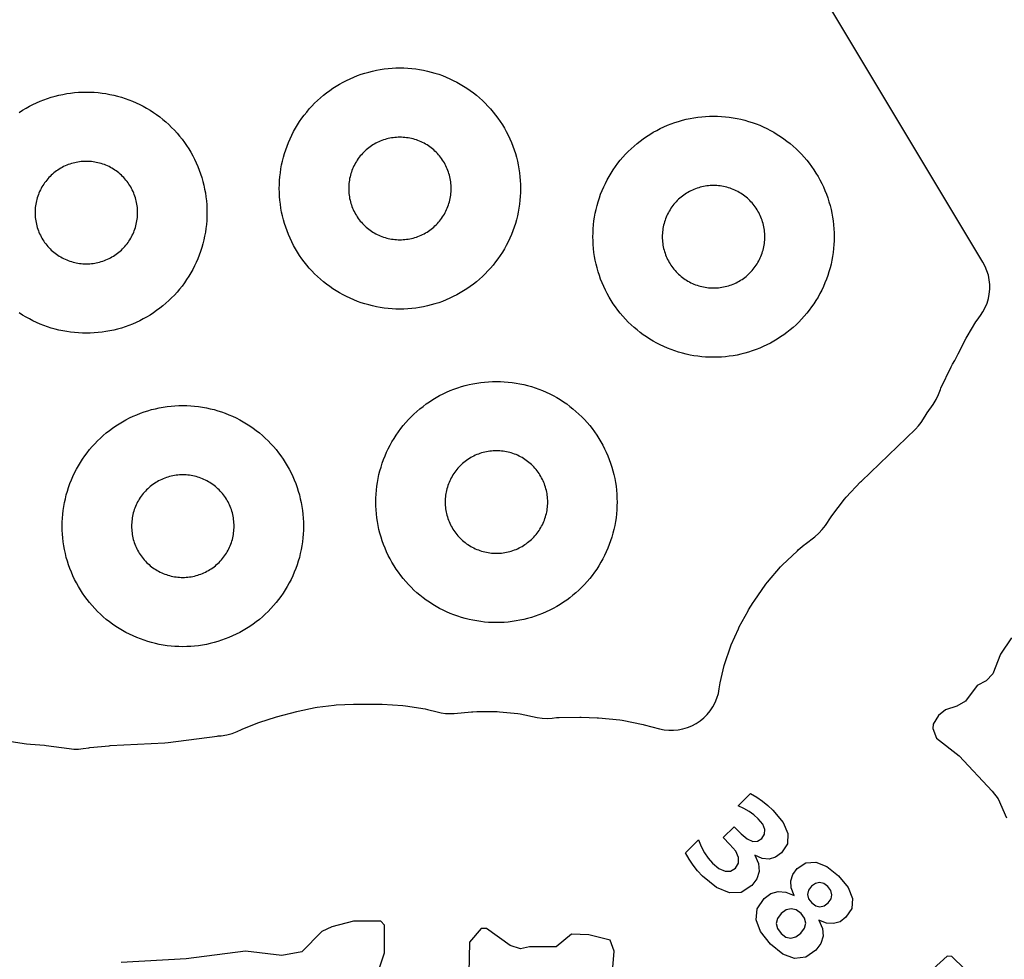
# Model space of a CAD drawing. Header units: millimetres. Extents: x 0 to 2500, y 0 to 1250.
# Tile 23 of 140: x 297 to 379, y 275 to 353. Entities that reach past the tile are written whole.
import ezdxf

# ---------------------------------------------------------------- set-up
doc = ezdxf.new("R2010")
doc.units = ezdxf.units.MM
doc.layers.add('CUT', color=1, linetype='Continuous')
doc.layers.add('MARK', color=3, linetype='Continuous')

msp = doc.modelspace()

# ---------------------------------------------------------------- linework, layer by layer
at = {"layer": 'CUT'}
for points in [[(295.168, 292.814), (297.539, 292.451), (297.863, 292.415), (299.026, 292.333), (299.167, 292.318), (301.081, 292.046), (301.464, 292.01), (301.849, 292.011), (302.232, 292.049), (302.702, 292.119), (302.795, 292.131), (304.387, 292.291), (304.481, 292.299), (308.999, 292.54), (309.296, 292.567), (313.357, 293.09), (313.44, 293.099), (313.69, 293.121), (314.14, 293.186), (314.58, 293.301), (315.004, 293.466), (315.356, 293.627), (315.433, 293.66), (316.714, 294.18), (316.872, 294.237), (318.193, 294.648), (318.273, 294.672), (319.965, 295.122), (320.05, 295.143), (321.467, 295.454), (321.64, 295.484), (323.035, 295.664), (323.21, 295.679), (324.66, 295.737), (324.748, 295.739), (326.934, 295.731), (327.038, 295.727), (328.748, 295.632), (328.955, 295.61), (330.595, 295.346), (330.798, 295.302), (331.582, 295.091), (331.93, 295.014), (332.283, 294.968), (332.639, 294.953), (332.995, 294.97), (334.432, 295.105), (334.533, 295.112), (334.869, 295.126), (334.965, 295.128), (336.552, 295.118), (336.744, 295.108), (338.275, 294.951), (338.465, 294.922), (339.882, 294.637), (340.295, 294.577), (340.712, 294.559), (341.129, 294.585), (341.487, 294.627), (341.695, 294.64), (343.416, 294.658), (343.52, 294.656), (344.864, 294.6), (344.971, 294.593), (346.72, 294.427), (346.93, 294.395), (348.652, 294.043), (348.756, 294.019), (350.005, 293.694), (350.393, 293.613), (350.787, 293.571), (351.183, 293.569), (351.577, 293.605), (351.966, 293.68), (352.346, 293.794), (352.712, 293.944), (353.062, 294.13), (353.392, 294.349), (353.698, 294.6), (353.978, 294.881), (354.229, 295.187), (354.449, 295.517), (354.635, 295.867), (354.785, 296.233), (354.898, 296.613), (354.973, 297.002), (355.021, 297.336), (355.054, 297.514), (355.39, 298.933), (355.44, 299.108), (355.903, 300.49), (355.969, 300.659), (356.556, 301.993), (356.637, 302.156), (357.365, 303.471), (357.411, 303.55), (357.797, 304.177), (357.854, 304.265), (358.834, 305.686), (358.961, 305.852), (360.051, 307.124), (360.195, 307.275), (361.449, 308.462), (361.527, 308.532), (362.012, 308.945), (362.093, 309.01), (362.895, 309.624), (363.221, 309.904), (363.516, 310.217), (363.776, 310.559), (364.255, 311.268), (364.316, 311.353), (365.363, 312.738), (365.498, 312.899), (366.685, 314.167), (366.759, 314.242), (371.23, 318.54), (371.481, 318.805), (371.707, 319.091), (371.906, 319.397), (372.114, 319.749), (372.201, 319.885), (372.7, 320.595), (372.944, 320.99), (373.141, 321.411), (373.309, 321.831), (373.356, 321.941), (374.193, 323.72), (374.307, 323.929), (374.5, 324.239), (374.732, 324.665), (374.785, 324.779), (375.431, 326.085), (375.517, 326.239), (376.252, 327.445), (376.351, 327.592), (376.62, 327.955), (376.837, 328.282), (377.021, 328.628), (377.171, 328.99), (377.284, 329.365), (377.36, 329.75), (377.398, 330.14), (377.397, 330.532), (377.359, 330.922), (377.282, 331.306), (377.168, 331.681), (377.018, 332.043), (376.833, 332.389), (356.602, 366.132)], [(296.945, 344.815), (297.22, 344.992), (297.5, 345.161), (297.786, 345.32), (298.077, 345.469), (298.373, 345.609), (298.674, 345.739), (298.978, 345.859), (299.286, 345.97), (299.597, 346.07), (299.912, 346.16), (300.23, 346.239), (300.549, 346.308), (300.871, 346.367), (301.195, 346.415), (301.52, 346.452), (301.846, 346.479), (302.173, 346.495), (302.5, 346.5), (302.828, 346.495), (303.154, 346.479), (303.481, 346.452), (303.806, 346.415), (304.129, 346.367), (304.451, 346.308), (304.771, 346.239), (305.089, 346.16), (305.403, 346.07), (305.715, 345.97), (306.023, 345.859), (306.327, 345.739), (306.627, 345.609), (306.923, 345.469), (307.214, 345.32), (307.5, 345.161), (307.781, 344.992), (308.056, 344.815), (308.325, 344.629), (308.588, 344.434), (308.844, 344.23), (309.094, 344.019), (309.336, 343.799), (309.571, 343.571), (309.799, 343.336), (310.019, 343.094), (310.23, 342.844), (310.434, 342.588), (310.629, 342.325), (310.815, 342.056), (310.992, 341.781), (311.161, 341.5), (311.32, 341.214), (311.469, 340.923), (311.609, 340.627), (311.739, 340.327), (311.859, 340.023), (311.97, 339.715), (312.07, 339.403), (312.16, 339.089), (312.239, 338.771), (312.308, 338.451), (312.367, 338.129), (312.415, 337.806), (312.452, 337.481), (312.479, 337.154), (312.495, 336.828), (312.5, 336.5), (312.495, 336.173), (312.479, 335.846), (312.452, 335.52), (312.415, 335.195), (312.367, 334.871), (312.308, 334.549), (312.239, 334.23), (312.16, 333.912), (312.07, 333.597), (311.97, 333.286), (311.859, 332.978), (311.739, 332.674), (311.609, 332.373), (311.469, 332.077), (311.32, 331.786), (311.161, 331.5), (310.992, 331.22), (310.815, 330.945), (310.629, 330.676), (310.434, 330.413), (310.23, 330.156), (310.019, 329.907), (309.799, 329.664), (309.571, 329.429), (309.336, 329.202), (309.094, 328.982), (308.844, 328.77), (308.588, 328.567), (308.325, 328.372), (308.056, 328.186), (307.781, 328.008), (307.5, 327.84), (307.214, 327.681), (306.923, 327.532), (306.627, 327.392), (306.327, 327.262), (306.023, 327.141), (305.715, 327.031), (305.403, 326.931), (305.089, 326.841), (304.771, 326.762), (304.451, 326.692), (304.129, 326.634), (303.806, 326.586), (303.481, 326.548), (303.154, 326.522), (302.828, 326.506), (302.5, 326.5), (302.173, 326.506), (301.846, 326.522), (301.52, 326.548), (301.195, 326.586), (300.871, 326.634), (300.549, 326.692), (300.23, 326.762), (299.912, 326.841), (299.597, 326.931), (299.286, 327.031), (298.978, 327.141), (298.674, 327.262), (298.373, 327.392), (298.077, 327.532), (297.786, 327.681), (297.5, 327.84), (297.22, 328.008), (296.945, 328.186)], [(379.196, 301.229), (378.283, 299.879), (377.655, 298.244), (377.106, 297.673), (376.355, 297.28), (375.384, 295.989), (374.681, 295.562), (373.722, 295.274), (373.157, 294.794), (372.72, 294.083), (372.684, 293.708), (372.979, 292.92), (374.873, 291.461), (377.593, 288.531), (378.101, 287.88), (378.775, 286.296)], [(326.669, 273.451), (327.215, 275.114), (327.223, 277.395), (326.919, 277.73), (324.637, 277.739), (322.862, 277.267), (322.02, 276.882), (320.363, 275.209), (318.699, 274.879), (315.696, 275.242), (310.78, 274.61), (305.396, 274.322)], [(346.082, 273.225), (346.256, 275.265), (345.928, 276.156), (344.168, 276.614), (342.719, 276.674), (341.443, 275.624), (339.238, 275.603), (338.489, 275.445), (337.635, 275.713), (335.677, 277.144), (335.242, 277.126), (334.274, 276.006), (334.218, 273.418)], [(375.316, 273.786), (374.249, 274.802), (373.867, 274.847), (372.711, 273.773)]]:
    msp.add_lwpolyline(points, dxfattribs=at)
for points in [[(338.495, 338.173), (338.479, 337.846), (338.452, 337.52), (338.415, 337.195), (338.367, 336.871), (338.308, 336.549), (338.239, 336.23), (338.16, 335.912), (338.07, 335.597), (337.97, 335.286), (337.859, 334.978), (337.739, 334.674), (337.609, 334.373), (337.469, 334.077), (337.32, 333.786), (337.161, 333.5), (336.992, 333.22), (336.815, 332.945), (336.629, 332.676), (336.434, 332.413), (336.23, 332.156), (336.019, 331.907), (335.799, 331.664), (335.571, 331.429), (335.336, 331.202), (335.094, 330.982), (334.844, 330.77), (334.588, 330.567), (334.325, 330.372), (334.056, 330.186), (333.781, 330.008), (333.5, 329.84), (333.214, 329.681), (332.923, 329.532), (332.627, 329.392), (332.327, 329.262), (332.023, 329.141), (331.715, 329.031), (331.403, 328.931), (331.089, 328.841), (330.771, 328.762), (330.451, 328.692), (330.129, 328.634), (329.806, 328.586), (329.481, 328.548), (329.154, 328.522), (328.828, 328.506), (328.5, 328.5), (328.173, 328.506), (327.846, 328.522), (327.52, 328.548), (327.195, 328.586), (326.871, 328.634), (326.549, 328.692), (326.23, 328.762), (325.912, 328.841), (325.597, 328.931), (325.286, 329.031), (324.978, 329.141), (324.674, 329.262), (324.373, 329.392), (324.077, 329.532), (323.786, 329.681), (323.5, 329.84), (323.22, 330.008), (322.945, 330.186), (322.676, 330.372), (322.413, 330.567), (322.156, 330.77), (321.907, 330.982), (321.664, 331.202), (321.429, 331.429), (321.202, 331.664), (320.982, 331.907), (320.77, 332.156), (320.567, 332.413), (320.372, 332.676), (320.186, 332.945), (320.008, 333.22), (319.84, 333.5), (319.681, 333.786), (319.532, 334.077), (319.392, 334.373), (319.262, 334.674), (319.141, 334.978), (319.031, 335.286), (318.931, 335.597), (318.841, 335.912), (318.762, 336.23), (318.692, 336.549), (318.634, 336.871), (318.586, 337.195), (318.548, 337.52), (318.522, 337.846), (318.506, 338.173), (318.5, 338.5), (318.506, 338.828), (318.522, 339.154), (318.548, 339.481), (318.586, 339.806), (318.634, 340.129), (318.692, 340.451), (318.762, 340.771), (318.841, 341.089), (318.931, 341.403), (319.031, 341.715), (319.141, 342.023), (319.262, 342.327), (319.392, 342.627), (319.532, 342.923), (319.681, 343.214), (319.84, 343.5), (320.008, 343.781), (320.186, 344.056), (320.372, 344.325), (320.567, 344.588), (320.77, 344.844), (320.982, 345.094), (321.202, 345.336), (321.429, 345.571), (321.664, 345.799), (321.907, 346.019), (322.156, 346.23), (322.413, 346.434), (322.676, 346.629), (322.945, 346.815), (323.22, 346.992), (323.5, 347.161), (323.786, 347.32), (324.077, 347.469), (324.373, 347.609), (324.674, 347.739), (324.978, 347.859), (325.286, 347.97), (325.597, 348.07), (325.912, 348.16), (326.23, 348.239), (326.549, 348.308), (326.871, 348.367), (327.195, 348.415), (327.52, 348.452), (327.846, 348.479), (328.173, 348.495), (328.5, 348.5), (328.828, 348.495), (329.154, 348.479), (329.481, 348.452), (329.806, 348.415), (330.129, 348.367), (330.451, 348.308), (330.771, 348.239), (331.089, 348.16), (331.403, 348.07), (331.715, 347.97), (332.023, 347.859), (332.327, 347.739), (332.627, 347.609), (332.923, 347.469), (333.214, 347.32), (333.5, 347.161), (333.781, 346.992), (334.056, 346.815), (334.325, 346.629), (334.588, 346.434), (334.844, 346.23), (335.094, 346.019), (335.336, 345.799), (335.571, 345.571), (335.799, 345.336), (336.019, 345.094), (336.23, 344.844), (336.434, 344.588), (336.629, 344.325), (336.815, 344.056), (336.992, 343.781), (337.161, 343.5), (337.32, 343.214), (337.469, 342.923), (337.609, 342.627), (337.739, 342.327), (337.859, 342.023), (337.97, 341.715), (338.07, 341.403), (338.16, 341.089), (338.239, 340.771), (338.308, 340.451), (338.367, 340.129), (338.415, 339.806), (338.452, 339.481), (338.479, 339.154), (338.495, 338.828), (338.5, 338.5)], [(364.495, 334.173), (364.479, 333.846), (364.452, 333.52), (364.415, 333.195), (364.367, 332.871), (364.308, 332.549), (364.239, 332.23), (364.16, 331.912), (364.07, 331.597), (363.97, 331.286), (363.859, 330.978), (363.739, 330.674), (363.609, 330.373), (363.469, 330.077), (363.32, 329.786), (363.161, 329.5), (362.992, 329.22), (362.815, 328.945), (362.629, 328.676), (362.434, 328.413), (362.23, 328.156), (362.019, 327.907), (361.799, 327.664), (361.571, 327.429), (361.336, 327.202), (361.094, 326.982), (360.844, 326.77), (360.588, 326.567), (360.325, 326.372), (360.056, 326.186), (359.781, 326.008), (359.5, 325.84), (359.214, 325.681), (358.923, 325.532), (358.627, 325.392), (358.327, 325.262), (358.023, 325.141), (357.715, 325.031), (357.403, 324.931), (357.089, 324.841), (356.771, 324.762), (356.451, 324.692), (356.129, 324.634), (355.806, 324.586), (355.481, 324.548), (355.154, 324.522), (354.828, 324.506), (354.5, 324.5), (354.173, 324.506), (353.846, 324.522), (353.52, 324.548), (353.195, 324.586), (352.871, 324.634), (352.549, 324.692), (352.23, 324.762), (351.912, 324.841), (351.597, 324.931), (351.286, 325.031), (350.978, 325.141), (350.674, 325.262), (350.373, 325.392), (350.077, 325.532), (349.786, 325.681), (349.5, 325.84), (349.22, 326.008), (348.945, 326.186), (348.676, 326.372), (348.413, 326.567), (348.156, 326.77), (347.907, 326.982), (347.664, 327.202), (347.429, 327.429), (347.202, 327.664), (346.982, 327.907), (346.77, 328.156), (346.567, 328.413), (346.372, 328.676), (346.186, 328.945), (346.008, 329.22), (345.84, 329.5), (345.681, 329.786), (345.532, 330.077), (345.392, 330.373), (345.262, 330.674), (345.141, 330.978), (345.031, 331.286), (344.931, 331.597), (344.841, 331.912), (344.762, 332.23), (344.692, 332.549), (344.634, 332.871), (344.586, 333.195), (344.548, 333.52), (344.522, 333.846), (344.506, 334.173), (344.5, 334.5), (344.506, 334.828), (344.522, 335.154), (344.548, 335.481), (344.586, 335.806), (344.634, 336.129), (344.692, 336.451), (344.762, 336.771), (344.841, 337.089), (344.931, 337.403), (345.031, 337.715), (345.141, 338.023), (345.262, 338.327), (345.392, 338.627), (345.532, 338.923), (345.681, 339.214), (345.84, 339.5), (346.008, 339.781), (346.186, 340.056), (346.372, 340.325), (346.567, 340.588), (346.77, 340.844), (346.982, 341.094), (347.202, 341.336), (347.429, 341.571), (347.664, 341.799), (347.907, 342.019), (348.156, 342.23), (348.413, 342.434), (348.676, 342.629), (348.945, 342.815), (349.22, 342.992), (349.5, 343.161), (349.786, 343.32), (350.077, 343.469), (350.373, 343.609), (350.674, 343.739), (350.978, 343.859), (351.286, 343.97), (351.597, 344.07), (351.912, 344.16), (352.23, 344.239), (352.549, 344.308), (352.871, 344.367), (353.195, 344.415), (353.52, 344.452), (353.846, 344.479), (354.173, 344.495), (354.5, 344.5), (354.828, 344.495), (355.154, 344.479), (355.481, 344.452), (355.806, 344.415), (356.129, 344.367), (356.451, 344.308), (356.771, 344.239), (357.089, 344.16), (357.403, 344.07), (357.715, 343.97), (358.023, 343.859), (358.327, 343.739), (358.627, 343.609), (358.923, 343.469), (359.214, 343.32), (359.5, 343.161), (359.781, 342.992), (360.056, 342.815), (360.325, 342.629), (360.588, 342.434), (360.844, 342.23), (361.094, 342.019), (361.336, 341.799), (361.571, 341.571), (361.799, 341.336), (362.019, 341.094), (362.23, 340.844), (362.434, 340.588), (362.629, 340.325), (362.815, 340.056), (362.992, 339.781), (363.161, 339.5), (363.32, 339.214), (363.469, 338.923), (363.609, 338.627), (363.739, 338.327), (363.859, 338.023), (363.97, 337.715), (364.07, 337.403), (364.16, 337.089), (364.239, 336.771), (364.308, 336.451), (364.367, 336.129), (364.415, 335.806), (364.452, 335.481), (364.479, 335.154), (364.495, 334.828), (364.5, 334.5)], [(332.748, 338.639), (332.741, 338.778), (332.73, 338.917), (332.714, 339.055), (332.694, 339.193), (332.669, 339.329), (332.639, 339.465), (332.606, 339.6), (332.567, 339.734), (332.525, 339.866), (332.478, 339.997), (332.427, 340.127), (332.372, 340.254), (332.312, 340.38), (332.249, 340.504), (332.181, 340.625), (332.109, 340.745), (332.034, 340.862), (331.955, 340.976), (331.872, 341.088), (331.786, 341.197), (331.696, 341.303), (331.602, 341.406), (331.506, 341.506), (331.406, 341.602), (331.303, 341.696), (331.197, 341.786), (331.088, 341.872), (330.976, 341.955), (330.862, 342.034), (330.745, 342.109), (330.625, 342.181), (330.504, 342.249), (330.38, 342.312), (330.254, 342.372), (330.127, 342.427), (329.997, 342.478), (329.866, 342.525), (329.734, 342.567), (329.6, 342.606), (329.465, 342.639), (329.329, 342.669), (329.193, 342.694), (329.055, 342.714), (328.917, 342.73), (328.778, 342.741), (328.639, 342.748), (328.5, 342.75), (328.361, 342.748), (328.222, 342.741), (328.084, 342.73), (327.946, 342.714), (327.808, 342.694), (327.671, 342.669), (327.535, 342.639), (327.4, 342.606), (327.267, 342.567), (327.134, 342.525), (327.003, 342.478), (326.874, 342.427), (326.746, 342.372), (326.621, 342.312), (326.497, 342.249), (326.375, 342.181), (326.256, 342.109), (326.139, 342.034), (326.025, 341.955), (325.913, 341.872), (325.804, 341.786), (325.698, 341.696), (325.595, 341.602), (325.495, 341.506), (325.398, 341.406), (325.305, 341.303), (325.215, 341.197), (325.129, 341.088), (325.046, 340.976), (324.967, 340.862), (324.891, 340.745), (324.82, 340.625), (324.752, 340.504), (324.689, 340.38), (324.629, 340.254), (324.574, 340.127), (324.523, 339.997), (324.476, 339.866), (324.433, 339.734), (324.395, 339.6), (324.361, 339.465), (324.332, 339.329), (324.307, 339.193), (324.287, 339.055), (324.271, 338.917), (324.259, 338.778), (324.253, 338.639), (324.25, 338.5), (324.253, 338.361), (324.259, 338.222), (324.271, 338.084), (324.287, 337.946), (324.307, 337.808), (324.332, 337.671), (324.361, 337.535), (324.395, 337.4), (324.433, 337.267), (324.476, 337.134), (324.523, 337.003), (324.574, 336.874), (324.629, 336.746), (324.689, 336.621), (324.752, 336.497), (324.82, 336.375), (324.891, 336.256), (324.967, 336.139), (325.046, 336.025), (325.129, 335.913), (325.215, 335.804), (325.305, 335.698), (325.398, 335.595), (325.495, 335.495), (325.595, 335.398), (325.698, 335.305), (325.804, 335.215), (325.913, 335.129), (326.025, 335.046), (326.139, 334.967), (326.256, 334.891), (326.375, 334.82), (326.497, 334.752), (326.621, 334.689), (326.746, 334.629), (326.874, 334.574), (327.003, 334.523), (327.134, 334.476), (327.267, 334.433), (327.4, 334.395), (327.535, 334.361), (327.671, 334.332), (327.808, 334.307), (327.946, 334.287), (328.084, 334.271), (328.222, 334.259), (328.361, 334.253), (328.5, 334.25), (328.639, 334.253), (328.778, 334.259), (328.917, 334.271), (329.055, 334.287), (329.193, 334.307), (329.329, 334.332), (329.465, 334.361), (329.6, 334.395), (329.734, 334.433), (329.866, 334.476), (329.997, 334.523), (330.127, 334.574), (330.254, 334.629), (330.38, 334.689), (330.504, 334.752), (330.625, 334.82), (330.745, 334.891), (330.862, 334.967), (330.976, 335.046), (331.088, 335.129), (331.197, 335.215), (331.303, 335.305), (331.406, 335.398), (331.506, 335.495), (331.602, 335.595), (331.696, 335.698), (331.786, 335.804), (331.872, 335.913), (331.955, 336.025), (332.034, 336.139), (332.109, 336.256), (332.181, 336.375), (332.249, 336.497), (332.312, 336.621), (332.372, 336.746), (332.427, 336.874), (332.478, 337.003), (332.525, 337.134), (332.567, 337.267), (332.606, 337.4), (332.639, 337.535), (332.669, 337.671), (332.694, 337.808), (332.714, 337.946), (332.73, 338.084), (332.741, 338.222), (332.748, 338.361), (332.75, 338.5)], [(306.748, 336.639), (306.741, 336.778), (306.73, 336.917), (306.714, 337.055), (306.694, 337.193), (306.669, 337.329), (306.639, 337.465), (306.606, 337.6), (306.567, 337.734), (306.525, 337.866), (306.478, 337.997), (306.427, 338.127), (306.372, 338.254), (306.312, 338.38), (306.249, 338.504), (306.181, 338.625), (306.109, 338.745), (306.034, 338.862), (305.955, 338.976), (305.872, 339.088), (305.786, 339.197), (305.696, 339.303), (305.602, 339.406), (305.506, 339.506), (305.406, 339.602), (305.303, 339.696), (305.197, 339.786), (305.088, 339.872), (304.976, 339.955), (304.862, 340.034), (304.745, 340.109), (304.625, 340.181), (304.504, 340.249), (304.38, 340.312), (304.254, 340.372), (304.127, 340.427), (303.997, 340.478), (303.866, 340.525), (303.734, 340.567), (303.6, 340.606), (303.465, 340.639), (303.329, 340.669), (303.193, 340.694), (303.055, 340.714), (302.917, 340.73), (302.778, 340.741), (302.639, 340.748), (302.5, 340.75), (302.361, 340.748), (302.222, 340.741), (302.084, 340.73), (301.946, 340.714), (301.808, 340.694), (301.671, 340.669), (301.535, 340.639), (301.4, 340.606), (301.267, 340.567), (301.134, 340.525), (301.003, 340.478), (300.874, 340.427), (300.746, 340.372), (300.621, 340.312), (300.497, 340.249), (300.375, 340.181), (300.256, 340.109), (300.139, 340.034), (300.025, 339.955), (299.913, 339.872), (299.804, 339.786), (299.698, 339.696), (299.595, 339.602), (299.495, 339.506), (299.398, 339.406), (299.305, 339.303), (299.215, 339.197), (299.129, 339.088), (299.046, 338.976), (298.967, 338.862), (298.891, 338.745), (298.82, 338.625), (298.752, 338.504), (298.689, 338.38), (298.629, 338.254), (298.574, 338.127), (298.523, 337.997), (298.476, 337.866), (298.433, 337.734), (298.395, 337.6), (298.361, 337.465), (298.332, 337.329), (298.307, 337.193), (298.287, 337.055), (298.271, 336.917), (298.259, 336.778), (298.253, 336.639), (298.25, 336.5), (298.253, 336.361), (298.259, 336.222), (298.271, 336.084), (298.287, 335.946), (298.307, 335.808), (298.332, 335.671), (298.361, 335.535), (298.395, 335.4), (298.433, 335.267), (298.476, 335.134), (298.523, 335.003), (298.574, 334.874), (298.629, 334.746), (298.689, 334.621), (298.752, 334.497), (298.82, 334.375), (298.891, 334.256), (298.967, 334.139), (299.046, 334.025), (299.129, 333.913), (299.215, 333.804), (299.305, 333.698), (299.398, 333.595), (299.495, 333.495), (299.595, 333.398), (299.698, 333.305), (299.804, 333.215), (299.913, 333.129), (300.025, 333.046), (300.139, 332.967), (300.256, 332.891), (300.375, 332.82), (300.497, 332.752), (300.621, 332.689), (300.746, 332.629), (300.874, 332.574), (301.003, 332.523), (301.134, 332.476), (301.267, 332.433), (301.4, 332.395), (301.535, 332.361), (301.671, 332.332), (301.808, 332.307), (301.946, 332.287), (302.084, 332.271), (302.222, 332.259), (302.361, 332.253), (302.5, 332.25), (302.639, 332.253), (302.778, 332.259), (302.917, 332.271), (303.055, 332.287), (303.193, 332.307), (303.329, 332.332), (303.465, 332.361), (303.6, 332.395), (303.734, 332.433), (303.866, 332.476), (303.997, 332.523), (304.127, 332.574), (304.254, 332.629), (304.38, 332.689), (304.504, 332.752), (304.625, 332.82), (304.745, 332.891), (304.862, 332.967), (304.976, 333.046), (305.088, 333.129), (305.197, 333.215), (305.303, 333.305), (305.406, 333.398), (305.506, 333.495), (305.602, 333.595), (305.696, 333.698), (305.786, 333.804), (305.872, 333.913), (305.955, 334.025), (306.034, 334.139), (306.109, 334.256), (306.181, 334.375), (306.249, 334.497), (306.312, 334.621), (306.372, 334.746), (306.427, 334.874), (306.478, 335.003), (306.525, 335.134), (306.567, 335.267), (306.606, 335.4), (306.639, 335.535), (306.669, 335.671), (306.694, 335.808), (306.714, 335.946), (306.73, 336.084), (306.741, 336.222), (306.748, 336.361), (306.75, 336.5)], [(358.748, 334.639), (358.741, 334.778), (358.73, 334.917), (358.714, 335.055), (358.694, 335.193), (358.669, 335.329), (358.639, 335.465), (358.606, 335.6), (358.567, 335.734), (358.525, 335.866), (358.478, 335.997), (358.427, 336.127), (358.372, 336.254), (358.312, 336.38), (358.249, 336.504), (358.181, 336.625), (358.109, 336.745), (358.034, 336.862), (357.955, 336.976), (357.872, 337.088), (357.786, 337.197), (357.696, 337.303), (357.602, 337.406), (357.506, 337.506), (357.406, 337.602), (357.303, 337.696), (357.197, 337.786), (357.088, 337.872), (356.976, 337.955), (356.862, 338.034), (356.745, 338.109), (356.625, 338.181), (356.504, 338.249), (356.38, 338.312), (356.254, 338.372), (356.127, 338.427), (355.997, 338.478), (355.866, 338.525), (355.734, 338.567), (355.6, 338.606), (355.465, 338.639), (355.329, 338.669), (355.193, 338.694), (355.055, 338.714), (354.917, 338.73), (354.778, 338.741), (354.639, 338.748), (354.5, 338.75), (354.361, 338.748), (354.222, 338.741), (354.084, 338.73), (353.946, 338.714), (353.808, 338.694), (353.671, 338.669), (353.535, 338.639), (353.4, 338.606), (353.267, 338.567), (353.134, 338.525), (353.003, 338.478), (352.874, 338.427), (352.746, 338.372), (352.621, 338.312), (352.497, 338.249), (352.375, 338.181), (352.256, 338.109), (352.139, 338.034), (352.025, 337.955), (351.913, 337.872), (351.804, 337.786), (351.698, 337.696), (351.595, 337.602), (351.495, 337.506), (351.398, 337.406), (351.305, 337.303), (351.215, 337.197), (351.129, 337.088), (351.046, 336.976), (350.967, 336.862), (350.891, 336.745), (350.82, 336.625), (350.752, 336.504), (350.689, 336.38), (350.629, 336.254), (350.574, 336.127), (350.523, 335.997), (350.476, 335.866), (350.433, 335.734), (350.395, 335.6), (350.361, 335.465), (350.332, 335.329), (350.307, 335.193), (350.287, 335.055), (350.271, 334.917), (350.259, 334.778), (350.253, 334.639), (350.25, 334.5), (350.253, 334.361), (350.259, 334.222), (350.271, 334.084), (350.287, 333.946), (350.307, 333.808), (350.332, 333.671), (350.361, 333.535), (350.395, 333.4), (350.433, 333.267), (350.476, 333.134), (350.523, 333.003), (350.574, 332.874), (350.629, 332.746), (350.689, 332.621), (350.752, 332.497), (350.82, 332.375), (350.891, 332.256), (350.967, 332.139), (351.046, 332.025), (351.129, 331.913), (351.215, 331.804), (351.305, 331.698), (351.398, 331.595), (351.495, 331.495), (351.595, 331.398), (351.698, 331.305), (351.804, 331.215), (351.913, 331.129), (352.025, 331.046), (352.139, 330.967), (352.256, 330.891), (352.375, 330.82), (352.497, 330.752), (352.621, 330.689), (352.746, 330.629), (352.874, 330.574), (353.003, 330.523), (353.134, 330.476), (353.267, 330.433), (353.4, 330.395), (353.535, 330.361), (353.671, 330.332), (353.808, 330.307), (353.946, 330.287), (354.084, 330.271), (354.222, 330.259), (354.361, 330.253), (354.5, 330.25), (354.639, 330.253), (354.778, 330.259), (354.917, 330.271), (355.055, 330.287), (355.193, 330.307), (355.329, 330.332), (355.465, 330.361), (355.6, 330.395), (355.734, 330.433), (355.866, 330.476), (355.997, 330.523), (356.127, 330.574), (356.254, 330.629), (356.38, 330.689), (356.504, 330.752), (356.625, 330.82), (356.745, 330.891), (356.862, 330.967), (356.976, 331.046), (357.088, 331.129), (357.197, 331.215), (357.303, 331.305), (357.406, 331.398), (357.506, 331.495), (357.602, 331.595), (357.696, 331.698), (357.786, 331.804), (357.872, 331.913), (357.955, 332.025), (358.034, 332.139), (358.109, 332.256), (358.181, 332.375), (358.249, 332.497), (358.312, 332.621), (358.372, 332.746), (358.427, 332.874), (358.478, 333.003), (358.525, 333.134), (358.567, 333.267), (358.606, 333.4), (358.639, 333.535), (358.669, 333.671), (358.694, 333.808), (358.714, 333.946), (358.73, 334.084), (358.741, 334.222), (358.748, 334.361), (358.75, 334.5)], [(346.495, 312.173), (346.479, 311.846), (346.452, 311.52), (346.415, 311.195), (346.367, 310.871), (346.308, 310.549), (346.239, 310.23), (346.16, 309.912), (346.07, 309.597), (345.97, 309.286), (345.859, 308.978), (345.739, 308.674), (345.609, 308.373), (345.469, 308.077), (345.32, 307.786), (345.161, 307.5), (344.992, 307.22), (344.815, 306.945), (344.629, 306.676), (344.434, 306.413), (344.23, 306.156), (344.019, 305.907), (343.799, 305.664), (343.571, 305.429), (343.336, 305.202), (343.094, 304.982), (342.844, 304.77), (342.588, 304.567), (342.325, 304.372), (342.056, 304.186), (341.781, 304.008), (341.5, 303.84), (341.214, 303.681), (340.923, 303.532), (340.627, 303.392), (340.327, 303.262), (340.023, 303.141), (339.715, 303.031), (339.403, 302.931), (339.089, 302.841), (338.771, 302.762), (338.451, 302.692), (338.129, 302.634), (337.806, 302.586), (337.481, 302.548), (337.154, 302.522), (336.828, 302.506), (336.5, 302.5), (336.173, 302.506), (335.846, 302.522), (335.52, 302.548), (335.195, 302.586), (334.871, 302.634), (334.549, 302.692), (334.23, 302.762), (333.912, 302.841), (333.597, 302.931), (333.286, 303.031), (332.978, 303.141), (332.674, 303.262), (332.373, 303.392), (332.077, 303.532), (331.786, 303.681), (331.5, 303.84), (331.22, 304.008), (330.945, 304.186), (330.676, 304.372), (330.413, 304.567), (330.156, 304.77), (329.907, 304.982), (329.664, 305.202), (329.429, 305.429), (329.202, 305.664), (328.982, 305.907), (328.77, 306.156), (328.567, 306.413), (328.372, 306.676), (328.186, 306.945), (328.008, 307.22), (327.84, 307.5), (327.681, 307.786), (327.532, 308.077), (327.392, 308.373), (327.262, 308.674), (327.141, 308.978), (327.031, 309.286), (326.931, 309.597), (326.841, 309.912), (326.762, 310.23), (326.692, 310.549), (326.634, 310.871), (326.586, 311.195), (326.548, 311.52), (326.522, 311.846), (326.506, 312.173), (326.5, 312.5), (326.506, 312.828), (326.522, 313.154), (326.548, 313.481), (326.586, 313.806), (326.634, 314.129), (326.692, 314.451), (326.762, 314.771), (326.841, 315.089), (326.931, 315.403), (327.031, 315.715), (327.141, 316.023), (327.262, 316.327), (327.392, 316.627), (327.532, 316.923), (327.681, 317.214), (327.84, 317.5), (328.008, 317.781), (328.186, 318.056), (328.372, 318.325), (328.567, 318.588), (328.77, 318.844), (328.982, 319.094), (329.202, 319.336), (329.429, 319.571), (329.664, 319.799), (329.907, 320.019), (330.156, 320.23), (330.413, 320.434), (330.676, 320.629), (330.945, 320.815), (331.22, 320.992), (331.5, 321.161), (331.786, 321.32), (332.077, 321.469), (332.373, 321.609), (332.674, 321.739), (332.978, 321.859), (333.286, 321.97), (333.597, 322.07), (333.912, 322.16), (334.23, 322.239), (334.549, 322.308), (334.871, 322.367), (335.195, 322.415), (335.52, 322.452), (335.846, 322.479), (336.173, 322.495), (336.5, 322.5), (336.828, 322.495), (337.154, 322.479), (337.481, 322.452), (337.806, 322.415), (338.129, 322.367), (338.451, 322.308), (338.771, 322.239), (339.089, 322.16), (339.403, 322.07), (339.715, 321.97), (340.023, 321.859), (340.327, 321.739), (340.627, 321.609), (340.923, 321.469), (341.214, 321.32), (341.5, 321.161), (341.781, 320.992), (342.056, 320.815), (342.325, 320.629), (342.588, 320.434), (342.844, 320.23), (343.094, 320.019), (343.336, 319.799), (343.571, 319.571), (343.799, 319.336), (344.019, 319.094), (344.23, 318.844), (344.434, 318.588), (344.629, 318.325), (344.815, 318.056), (344.992, 317.781), (345.161, 317.5), (345.32, 317.214), (345.469, 316.923), (345.609, 316.627), (345.739, 316.327), (345.859, 316.023), (345.97, 315.715), (346.07, 315.403), (346.16, 315.089), (346.239, 314.771), (346.308, 314.451), (346.367, 314.129), (346.415, 313.806), (346.452, 313.481), (346.479, 313.154), (346.495, 312.828), (346.5, 312.5)], [(320.495, 310.173), (320.479, 309.846), (320.452, 309.52), (320.415, 309.195), (320.367, 308.871), (320.308, 308.549), (320.239, 308.23), (320.16, 307.912), (320.07, 307.597), (319.97, 307.286), (319.859, 306.978), (319.739, 306.674), (319.609, 306.373), (319.469, 306.077), (319.32, 305.786), (319.161, 305.5), (318.992, 305.22), (318.815, 304.945), (318.629, 304.676), (318.434, 304.413), (318.23, 304.156), (318.019, 303.907), (317.799, 303.664), (317.571, 303.429), (317.336, 303.202), (317.094, 302.982), (316.844, 302.77), (316.588, 302.567), (316.325, 302.372), (316.056, 302.186), (315.781, 302.008), (315.5, 301.84), (315.214, 301.681), (314.923, 301.532), (314.627, 301.392), (314.327, 301.262), (314.023, 301.141), (313.715, 301.031), (313.403, 300.931), (313.089, 300.841), (312.771, 300.762), (312.451, 300.692), (312.129, 300.634), (311.806, 300.586), (311.481, 300.548), (311.154, 300.522), (310.828, 300.506), (310.5, 300.5), (310.173, 300.506), (309.846, 300.522), (309.52, 300.548), (309.195, 300.586), (308.871, 300.634), (308.549, 300.692), (308.23, 300.762), (307.912, 300.841), (307.597, 300.931), (307.286, 301.031), (306.978, 301.141), (306.674, 301.262), (306.373, 301.392), (306.077, 301.532), (305.786, 301.681), (305.5, 301.84), (305.22, 302.008), (304.945, 302.186), (304.676, 302.372), (304.413, 302.567), (304.156, 302.77), (303.907, 302.982), (303.664, 303.202), (303.429, 303.429), (303.202, 303.664), (302.982, 303.907), (302.77, 304.156), (302.567, 304.413), (302.372, 304.676), (302.186, 304.945), (302.008, 305.22), (301.84, 305.5), (301.681, 305.786), (301.532, 306.077), (301.392, 306.373), (301.262, 306.674), (301.141, 306.978), (301.031, 307.286), (300.931, 307.597), (300.841, 307.912), (300.762, 308.23), (300.692, 308.549), (300.634, 308.871), (300.586, 309.195), (300.548, 309.52), (300.522, 309.846), (300.506, 310.173), (300.5, 310.5), (300.506, 310.828), (300.522, 311.154), (300.548, 311.481), (300.586, 311.806), (300.634, 312.129), (300.692, 312.451), (300.762, 312.771), (300.841, 313.089), (300.931, 313.403), (301.031, 313.715), (301.141, 314.023), (301.262, 314.327), (301.392, 314.627), (301.532, 314.923), (301.681, 315.214), (301.84, 315.5), (302.008, 315.781), (302.186, 316.056), (302.372, 316.325), (302.567, 316.588), (302.77, 316.844), (302.982, 317.094), (303.202, 317.336), (303.429, 317.571), (303.664, 317.799), (303.907, 318.019), (304.156, 318.23), (304.413, 318.434), (304.676, 318.629), (304.945, 318.815), (305.22, 318.992), (305.5, 319.161), (305.786, 319.32), (306.077, 319.469), (306.373, 319.609), (306.674, 319.739), (306.978, 319.859), (307.286, 319.97), (307.597, 320.07), (307.912, 320.16), (308.23, 320.239), (308.549, 320.308), (308.871, 320.367), (309.195, 320.415), (309.52, 320.452), (309.846, 320.479), (310.173, 320.495), (310.5, 320.5), (310.828, 320.495), (311.154, 320.479), (311.481, 320.452), (311.806, 320.415), (312.129, 320.367), (312.451, 320.308), (312.771, 320.239), (313.089, 320.16), (313.403, 320.07), (313.715, 319.97), (314.023, 319.859), (314.327, 319.739), (314.627, 319.609), (314.923, 319.469), (315.214, 319.32), (315.5, 319.161), (315.781, 318.992), (316.056, 318.815), (316.325, 318.629), (316.588, 318.434), (316.844, 318.23), (317.094, 318.019), (317.336, 317.799), (317.571, 317.571), (317.799, 317.336), (318.019, 317.094), (318.23, 316.844), (318.434, 316.588), (318.629, 316.325), (318.815, 316.056), (318.992, 315.781), (319.161, 315.5), (319.32, 315.214), (319.469, 314.923), (319.609, 314.627), (319.739, 314.327), (319.859, 314.023), (319.97, 313.715), (320.07, 313.403), (320.16, 313.089), (320.239, 312.771), (320.308, 312.451), (320.367, 312.129), (320.415, 311.806), (320.452, 311.481), (320.479, 311.154), (320.495, 310.828), (320.5, 310.5)], [(340.748, 312.639), (340.741, 312.778), (340.73, 312.917), (340.714, 313.055), (340.694, 313.193), (340.669, 313.329), (340.639, 313.465), (340.606, 313.6), (340.567, 313.734), (340.525, 313.866), (340.478, 313.997), (340.427, 314.127), (340.372, 314.254), (340.312, 314.38), (340.249, 314.504), (340.181, 314.625), (340.109, 314.745), (340.034, 314.862), (339.955, 314.976), (339.872, 315.088), (339.786, 315.197), (339.696, 315.303), (339.602, 315.406), (339.506, 315.506), (339.406, 315.602), (339.303, 315.696), (339.197, 315.786), (339.088, 315.872), (338.976, 315.955), (338.862, 316.034), (338.745, 316.109), (338.625, 316.181), (338.504, 316.249), (338.38, 316.312), (338.254, 316.372), (338.127, 316.427), (337.997, 316.478), (337.866, 316.525), (337.734, 316.567), (337.6, 316.606), (337.465, 316.639), (337.329, 316.669), (337.193, 316.694), (337.055, 316.714), (336.917, 316.73), (336.778, 316.741), (336.639, 316.748), (336.5, 316.75), (336.361, 316.748), (336.222, 316.741), (336.084, 316.73), (335.946, 316.714), (335.808, 316.694), (335.671, 316.669), (335.535, 316.639), (335.4, 316.606), (335.267, 316.567), (335.134, 316.525), (335.003, 316.478), (334.874, 316.427), (334.746, 316.372), (334.621, 316.312), (334.497, 316.249), (334.375, 316.181), (334.256, 316.109), (334.139, 316.034), (334.025, 315.955), (333.913, 315.872), (333.804, 315.786), (333.698, 315.696), (333.595, 315.602), (333.495, 315.506), (333.398, 315.406), (333.305, 315.303), (333.215, 315.197), (333.129, 315.088), (333.046, 314.976), (332.967, 314.862), (332.891, 314.745), (332.82, 314.625), (332.752, 314.504), (332.689, 314.38), (332.629, 314.254), (332.574, 314.127), (332.523, 313.997), (332.476, 313.866), (332.433, 313.734), (332.395, 313.6), (332.361, 313.465), (332.332, 313.329), (332.307, 313.193), (332.287, 313.055), (332.271, 312.917), (332.259, 312.778), (332.253, 312.639), (332.25, 312.5), (332.253, 312.361), (332.259, 312.222), (332.271, 312.084), (332.287, 311.946), (332.307, 311.808), (332.332, 311.671), (332.361, 311.535), (332.395, 311.4), (332.433, 311.267), (332.476, 311.134), (332.523, 311.003), (332.574, 310.874), (332.629, 310.746), (332.689, 310.621), (332.752, 310.497), (332.82, 310.375), (332.891, 310.256), (332.967, 310.139), (333.046, 310.025), (333.129, 309.913), (333.215, 309.804), (333.305, 309.698), (333.398, 309.595), (333.495, 309.495), (333.595, 309.398), (333.698, 309.305), (333.804, 309.215), (333.913, 309.129), (334.025, 309.046), (334.139, 308.967), (334.256, 308.891), (334.375, 308.82), (334.497, 308.752), (334.621, 308.689), (334.746, 308.629), (334.874, 308.574), (335.003, 308.523), (335.134, 308.476), (335.267, 308.433), (335.4, 308.395), (335.535, 308.361), (335.671, 308.332), (335.808, 308.307), (335.946, 308.287), (336.084, 308.271), (336.222, 308.259), (336.361, 308.253), (336.5, 308.25), (336.639, 308.253), (336.778, 308.259), (336.917, 308.271), (337.055, 308.287), (337.193, 308.307), (337.329, 308.332), (337.465, 308.361), (337.6, 308.395), (337.734, 308.433), (337.866, 308.476), (337.997, 308.523), (338.127, 308.574), (338.254, 308.629), (338.38, 308.689), (338.504, 308.752), (338.625, 308.82), (338.745, 308.891), (338.862, 308.967), (338.976, 309.046), (339.088, 309.129), (339.197, 309.215), (339.303, 309.305), (339.406, 309.398), (339.506, 309.495), (339.602, 309.595), (339.696, 309.698), (339.786, 309.804), (339.872, 309.913), (339.955, 310.025), (340.034, 310.139), (340.109, 310.256), (340.181, 310.375), (340.249, 310.497), (340.312, 310.621), (340.372, 310.746), (340.427, 310.874), (340.478, 311.003), (340.525, 311.134), (340.567, 311.267), (340.606, 311.4), (340.639, 311.535), (340.669, 311.671), (340.694, 311.808), (340.714, 311.946), (340.73, 312.084), (340.741, 312.222), (340.748, 312.361), (340.75, 312.5)], [(314.748, 310.639), (314.741, 310.778), (314.73, 310.917), (314.714, 311.055), (314.694, 311.193), (314.669, 311.329), (314.639, 311.465), (314.606, 311.6), (314.567, 311.734), (314.525, 311.866), (314.478, 311.997), (314.427, 312.127), (314.372, 312.254), (314.312, 312.38), (314.249, 312.504), (314.181, 312.625), (314.109, 312.745), (314.034, 312.862), (313.955, 312.976), (313.872, 313.088), (313.786, 313.197), (313.696, 313.303), (313.602, 313.406), (313.506, 313.506), (313.406, 313.602), (313.303, 313.696), (313.197, 313.786), (313.088, 313.872), (312.976, 313.955), (312.862, 314.034), (312.745, 314.109), (312.625, 314.181), (312.504, 314.249), (312.38, 314.312), (312.254, 314.372), (312.127, 314.427), (311.997, 314.478), (311.866, 314.525), (311.734, 314.567), (311.6, 314.606), (311.465, 314.639), (311.329, 314.669), (311.193, 314.694), (311.055, 314.714), (310.917, 314.73), (310.778, 314.741), (310.639, 314.748), (310.5, 314.75), (310.361, 314.748), (310.222, 314.741), (310.084, 314.73), (309.946, 314.714), (309.808, 314.694), (309.671, 314.669), (309.535, 314.639), (309.4, 314.606), (309.267, 314.567), (309.134, 314.525), (309.003, 314.478), (308.874, 314.427), (308.746, 314.372), (308.621, 314.312), (308.497, 314.249), (308.375, 314.181), (308.256, 314.109), (308.139, 314.034), (308.025, 313.955), (307.913, 313.872), (307.804, 313.786), (307.698, 313.696), (307.595, 313.602), (307.495, 313.506), (307.398, 313.406), (307.305, 313.303), (307.215, 313.197), (307.129, 313.088), (307.046, 312.976), (306.967, 312.862), (306.891, 312.745), (306.82, 312.625), (306.752, 312.504), (306.689, 312.38), (306.629, 312.254), (306.574, 312.127), (306.523, 311.997), (306.476, 311.866), (306.433, 311.734), (306.395, 311.6), (306.361, 311.465), (306.332, 311.329), (306.307, 311.193), (306.287, 311.055), (306.271, 310.917), (306.259, 310.778), (306.253, 310.639), (306.25, 310.5), (306.253, 310.361), (306.259, 310.222), (306.271, 310.084), (306.287, 309.946), (306.307, 309.808), (306.332, 309.671), (306.361, 309.535), (306.395, 309.4), (306.433, 309.267), (306.476, 309.134), (306.523, 309.003), (306.574, 308.874), (306.629, 308.746), (306.689, 308.621), (306.752, 308.497), (306.82, 308.375), (306.891, 308.256), (306.967, 308.139), (307.046, 308.025), (307.129, 307.913), (307.215, 307.804), (307.305, 307.698), (307.398, 307.595), (307.495, 307.495), (307.595, 307.398), (307.698, 307.305), (307.804, 307.215), (307.913, 307.129), (308.025, 307.046), (308.139, 306.967), (308.256, 306.891), (308.375, 306.82), (308.497, 306.752), (308.621, 306.689), (308.746, 306.629), (308.874, 306.574), (309.003, 306.523), (309.134, 306.476), (309.267, 306.433), (309.4, 306.395), (309.535, 306.361), (309.671, 306.332), (309.808, 306.307), (309.946, 306.287), (310.084, 306.271), (310.222, 306.259), (310.361, 306.253), (310.5, 306.25), (310.639, 306.253), (310.778, 306.259), (310.917, 306.271), (311.055, 306.287), (311.193, 306.307), (311.329, 306.332), (311.465, 306.361), (311.6, 306.395), (311.734, 306.433), (311.866, 306.476), (311.997, 306.523), (312.127, 306.574), (312.254, 306.629), (312.38, 306.689), (312.504, 306.752), (312.625, 306.82), (312.745, 306.891), (312.862, 306.967), (312.976, 307.046), (313.088, 307.129), (313.197, 307.215), (313.303, 307.305), (313.406, 307.398), (313.506, 307.495), (313.602, 307.595), (313.696, 307.698), (313.786, 307.804), (313.872, 307.913), (313.955, 308.025), (314.034, 308.139), (314.109, 308.256), (314.181, 308.375), (314.249, 308.497), (314.312, 308.621), (314.372, 308.746), (314.427, 308.874), (314.478, 309.003), (314.525, 309.134), (314.567, 309.267), (314.606, 309.4), (314.639, 309.535), (314.669, 309.671), (314.694, 309.808), (314.714, 309.946), (314.73, 310.084), (314.741, 310.222), (314.748, 310.361), (314.75, 310.5)]]:
    msp.add_lwpolyline(points, close=True, dxfattribs=at)
at = {"layer": 'MARK'}
for points in [[(357.932, 283.204), (358.222, 282.524), (358.275, 281.871), (358.09, 281.255), (357.666, 280.687), (356.797, 280.129), (355.811, 280.076), (354.732, 280.522), (353.579, 281.464), (353.175, 281.902), (352.805, 282.374), (352.47, 282.879), (352.174, 283.412), (353.258, 284.496), (353.478, 283.93), (353.743, 283.416), (354.053, 282.954), (354.408, 282.55), (354.949, 282.104), (355.457, 281.886), (355.917, 281.898), (356.311, 282.144), (356.563, 282.548), (356.571, 283.014), (356.337, 283.535), (355.861, 284.106), (355.299, 284.668), (356.205, 285.574), (356.796, 284.983), (357.3, 284.562), (357.751, 284.36), (358.155, 284.375), (358.516, 284.606), (358.731, 284.947), (358.749, 285.344), (358.574, 285.776), (358.209, 286.227), (357.849, 286.549), (357.446, 286.836), (357.005, 287.088), (356.53, 287.301), (357.559, 288.33), (358.076, 288.018), (358.56, 287.681), (359.009, 287.319), (359.422, 286.935), (360.263, 285.919), (360.662, 284.997), (360.622, 284.164), (360.141, 283.419), (359.643, 283.047), (359.105, 282.889), (358.534, 282.941), (357.932, 283.204)], [(361.192, 279.869), (360.947, 280.495), (360.904, 281.078), (361.064, 281.616), (361.427, 282.104), (362.163, 282.583), (362.992, 282.641), (363.899, 282.277), (364.866, 281.491), (365.647, 280.53), (366.01, 279.627), (365.954, 278.798), (365.473, 278.059), (364.984, 277.697), (364.444, 277.538), (363.86, 277.582), (363.234, 277.828), (363.52, 277.14), (363.574, 276.492), (363.396, 275.89), (362.986, 275.339), (362.139, 274.761), (361.222, 274.652), (360.242, 275.009), (359.209, 275.834), (358.381, 276.87), (358.02, 277.853), (358.127, 278.774), (358.703, 279.621), (359.255, 280.031), (359.857, 280.209), (360.504, 280.155), (361.192, 279.869)], [(362.613, 280.633), (362.371, 280.301), (362.294, 279.952), (362.382, 279.601), (362.635, 279.26), (362.97, 279.013), (363.318, 278.928), (363.666, 279.006), (363.998, 279.249), (364.24, 279.58), (364.316, 279.926), (364.23, 280.273), (363.983, 280.608), (363.642, 280.861), (363.291, 280.949), (362.943, 280.873), (362.613, 280.633)], [(361.756, 278.38), (361.353, 278.675), (360.933, 278.771), (360.513, 278.668), (360.104, 278.365), (359.802, 277.957), (359.7, 277.538), (359.799, 277.12), (360.094, 276.719), (360.493, 276.426), (360.906, 276.332), (361.323, 276.437), (361.73, 276.74), (362.035, 277.149), (362.141, 277.567), (362.048, 277.981), (361.756, 278.38)]]:
    msp.add_lwpolyline(points, close=True, dxfattribs=at)

doc.saveas('drawing.dxf')
